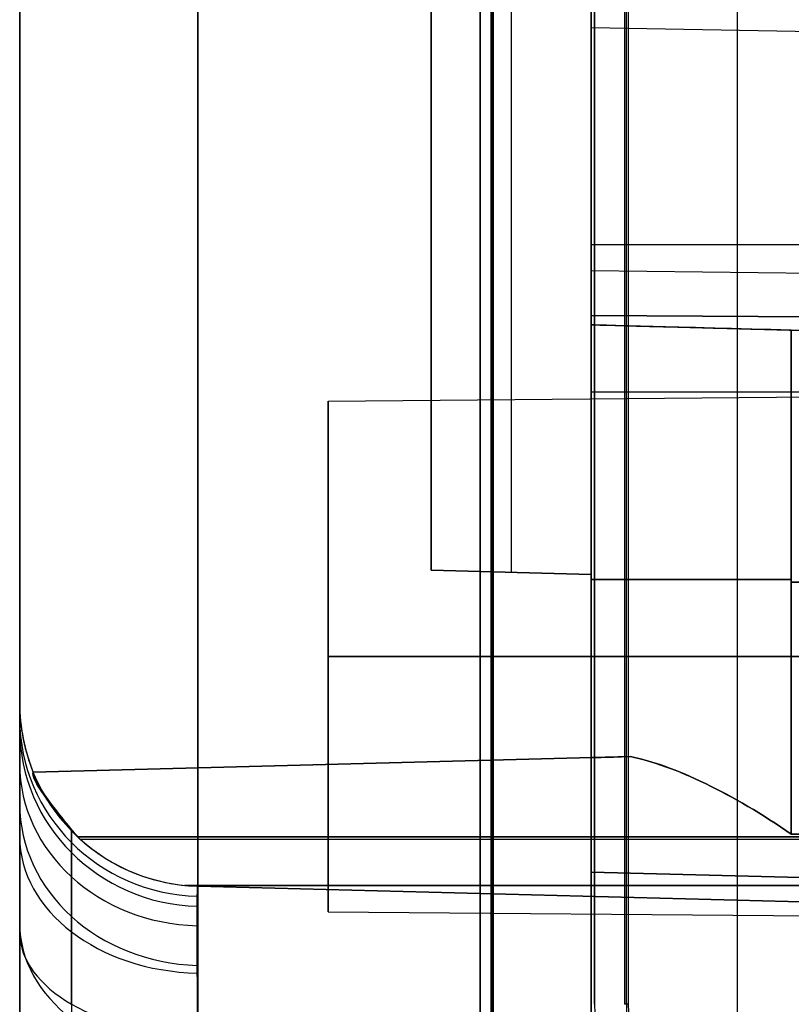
# Model space of a CAD drawing. Extents: x -9 to 8, y 1 to 147.
# Tile 12 of 181: x -8.84 to -5.47, y 11.59 to 15.9. Entities that reach past the tile are written whole.
import ezdxf

# ---------------------------------------------------------------- set-up
doc = ezdxf.new("R2010")
doc.units = 0
doc.layers.add('DEFAULT', color=7, linetype='CONTINUOUS')

msp = doc.modelspace()

# ---------------------------------------------------------------- linework, layer by layer
at = {"layer": 'DEFAULT', "color": 254}
for p, q in [((-8.8443, 8.2282, -18.7772), (-8.8443, 103.643, -18.7772)), ((-8.0653, 103.643, -17.9775), (-8.0653, 8.2282, -17.9775)), ((-5.7048, 69.0632, -107.6218), (-5.7048, 8.2058, -107.6218)), ((-8.0653, 8.2676, -107.56), (-8.0653, 69.0378, -107.56)), ((-6.3443, 68.0274, -105.1042), (-6.3443, 9.2239, -105.1042)), ((-6.7815, 10.8888, -18.7), (-6.7815, 49.1419, -18.7)), ((-6.7815, 10.8888, -18.7), (-6.7815, 49.1419, -18.7)), ((-6.7771, 10.8888, -19.2), (-6.7771, 49.1419, -19.2)), ((-6.7771, 10.8888, -19.2), (-6.7771, 49.1419, -19.2)), ((-6.7728, 49.1419, -19.7), (-6.7728, 10.8888, -19.7)), ((-6.7728, 49.1419, -19.7), (-6.7728, 10.8888, -19.7)), ((-6.8289, 10.8888, -18.6), (-6.8289, 49.0968, -18.6)), ((-6.8289, 10.8888, -19.8), (-6.8289, 49.0968, -19.8)), ((-6.8289, 49.0968, -19.2), (-6.8289, 10.8888, -19.2)), ((-6.1972, 48.4419, -18.7), (-6.1972, 11.5888, -18.7)), ((-6.1972, 48.4419, -18.7), (-6.1972, 11.5888, -18.7)), ((-6.1894, 11.5888, -18.4), (-6.1894, 48.4419, -18.4)), ((-6.1894, 11.5888, -18.4), (-6.1894, 48.4419, -18.4)), ((-6.1815, 48.4419, -18.1), (-6.1815, 11.5888, -18.1)), ((-6.1815, 48.4419, -18.1), (-6.1815, 11.5888, -18.1)), ((-6.3289, 11.5888, -20.933), (-6.3289, 48.3968, -20.933)), ((-6.3289, 11.5888, -17.932), (-6.3289, 48.3968, -17.932)), ((-6.3289, 48.3968, -18.5956), (-6.3289, 11.5888, -18.5956)), ((-6.3289, 11.5888, -19.8044), (-6.3289, 48.3968, -19.8044)), ((-6.3289, 11.5888, -20.3687), (-6.3289, 48.3968, -20.3687)), ((-6.3289, 11.5888, -18.2638), (-6.3289, 48.3968, -18.2638)), ((-8.8443, 45.6608, -54.0092), (-8.8443, 12.9054, -54.0092)), ((-7.0443, 38.723, -20.9518), (-7.0443, 13.4881, -20.9518)), ((-7.0443, 13.4881, -24.2817), (-7.0443, 38.723, -24.2817)), ((-7.0443, 38.723, -22.6167), (-7.0443, 13.4881, -22.6167)), ((-6.3443, 28.4419, -54.316), (-6.3443, 14.5615, -54.316)), ((-8.8443, 27.7693, -106.7603), (-8.8443, 8.2676, -106.7603)), ((-6.6943, 21.4511, -24.2908), (-6.6943, 13.479, -24.2908)), ((-6.3443, 13.4698, -24.3), (-6.3443, 21.4419, -24.3)), ((-6.3443, 19.4377, -31.3458), (-6.3443, 9.1845, -31.3458)), ((-6.3443, 10.6222, -32.5458), (-6.3443, 19.4377, -32.5458)), ((-6.3443, 19.4377, -76.4818), (-6.3443, 14.5615, -76.4818)), ((-6.3443, 14.5615, -77.6818), (-6.3443, 19.4377, -77.6818)), ((2.0057, 15.7152, -99.8645), (-6.3443, 15.8609, -99.8645)), ((-3.0443, 14.9113, -32.4882), (-6.3443, 14.9113, -32.5458)), ((-1.0493, 14.7331, -81.0821), (-6.3443, 14.7978, -81.0821)), ((-6.3443, 14.6021, -80.5061), (-6.3443, 14.5615, -80.5061)), ((-6.3443, 14.5615, -81.6582), (-6.3443, 14.6021, -81.6582)), ((-6.3443, 14.6021, -80.5061), (-1.0493, 14.5695, -80.5708)), ((-1.0493, 14.5695, -81.5935), (-6.3443, 14.6021, -81.6582)), ((-6.3443, 14.5615, -42.6867), (-6.3443, 14.5615, -38.1407)), ((-6.3443, 12.6682, -42.6867), (-6.3443, 14.5615, -42.6867)), ((-6.3443, 14.5615, -43.4768), (-6.3443, 12.6682, -43.4768)), ((-6.3443, 14.5615, -46.6867), (-6.3443, 14.5615, -43.4768)), ((-6.3443, 12.6682, -46.6867), (-6.3443, 14.5615, -46.6867)), ((-6.3443, 14.5615, -47.4768), (-6.3443, 12.6682, -47.4768)), ((-6.3443, 14.5615, -50.6867), (-6.3443, 14.5615, -47.4768)), ((-6.3443, 12.6682, -50.6867), (-6.3443, 14.5615, -50.6867)), ((-6.3443, 14.5615, -51.4768), (-6.3443, 12.6682, -51.4768)), ((-6.3443, 14.5615, -54.6867), (-6.3443, 14.5615, -51.4768)), ((-6.3443, 12.6682, -54.6867), (-6.3443, 14.5615, -54.6867)), ((-6.3443, 14.5615, -55.4768), (-6.3443, 12.6682, -55.4768)), ((-6.3443, 14.5615, -58.6867), (-6.3443, 14.5615, -55.4768)), ((-6.3443, 12.6682, -58.6867), (-6.3443, 14.5615, -58.6867)), ((-6.3443, 14.5615, -59.4768), (-6.3443, 12.6682, -59.4768)), ((-6.3443, 14.5615, -62.6867), (-6.3443, 14.5615, -59.4768)), ((-6.3443, 12.6682, -62.6867), (-6.3443, 14.5615, -62.6867)), ((-6.3443, 14.5615, -63.4768), (-6.3443, 12.6682, -63.4768)), ((-6.3443, 14.5615, -66.6867), (-6.3443, 14.5615, -63.4768)), ((-6.3443, 12.6682, -66.6867), (-6.3443, 14.5615, -66.6867)), ((-6.3443, 14.5615, -67.4768), (-6.3443, 12.6682, -67.4768)), ((-6.3443, 14.5615, -70.6867), (-6.3443, 14.5615, -67.4768)), ((-6.3443, 12.6682, -70.6867), (-6.3443, 14.5615, -70.6867)), ((-6.3443, 14.5615, -71.4768), (-6.3443, 12.6682, -71.4768)), ((-6.3443, 14.5615, -74.6867), (-6.3443, 14.5615, -71.4768)), ((-6.3443, 12.6682, -74.6867), (-6.3443, 14.5615, -74.6867)), ((-6.3443, 14.5615, -75.4768), (-6.3443, 12.6682, -75.4768)), ((-6.3443, 14.5615, -76.4818), (-6.3443, 14.5615, -75.4768)), ((-6.3443, 14.5615, -78.6867), (-6.3443, 14.5615, -77.6818)), ((-6.3443, 12.6682, -78.6867), (-6.3443, 14.5615, -78.6867)), ((-6.3443, 14.5615, -79.4768), (-6.3443, 12.6682, -79.4768)), ((-6.3443, 14.5615, -80.5061), (-6.3443, 14.5615, -79.4768)), ((-6.3443, 14.5615, -82.6867), (-6.3443, 14.5615, -81.6582)), ((-6.3443, 12.6682, -82.6867), (-6.3443, 14.5615, -82.6867)), ((-6.3443, 14.5615, -83.4768), (-6.3443, 12.6682, -83.4768)), ((-6.3443, 14.5615, -87.3811), (-6.3443, 14.5615, -83.4768)), ((-4.3443, 14.5091, -77.6468), (-6.3443, 14.5615, -77.6818)), ((-6.3443, 14.5615, -76.4818), (-4.3443, 14.5091, -76.5167)), ((-1.0493, 14.4228, -81.5935), (-6.3443, 14.5615, -81.6582)), ((-6.3443, 14.5615, -80.5061), (-1.0493, 14.4228, -80.5708)), ((-6.3443, 14.5615, -87.3811), (1.0007, 14.3692, -87.2796)), ((1.0007, 14.3692, -38.2421), (-6.3443, 14.5615, -38.1407)), ((1.0007, 14.3692, -45.0818), (-6.3443, 14.5615, -45.0818)), ((1.0007, 14.3692, -40.4137), (-6.3443, 14.5615, -40.4137)), ((1.0007, 14.3692, -49.0818), (-6.3443, 14.5615, -49.0818)), ((1.0007, 14.3692, -53.0818), (-6.3443, 14.5615, -53.0818)), ((1.0007, 14.3692, -57.0818), (-6.3443, 14.5615, -57.0818)), ((1.0007, 14.3692, -61.0818), (-6.3443, 14.5615, -61.0818)), ((1.0007, 14.3692, -65.0818), (-6.3443, 14.5615, -65.0818)), ((1.0007, 14.3692, -69.0818), (-6.3443, 14.5615, -69.0818)), ((1.0007, 14.3692, -73.0818), (-6.3443, 14.5615, -73.0818)), ((1.0007, 14.3692, -85.4289), (-6.3443, 14.5615, -85.4289)), ((-5.4679, 14.5386, -77.7871), (1.0007, 14.3692, -77.6177)), ((-5.4679, 14.5386, -45.7871), (1.0007, 14.3692, -45.6177)), ((-5.4679, 14.5386, -41.7871), (1.0007, 14.3692, -41.6177)), ((1.0007, 14.3692, -48.5459), (-5.4679, 14.5386, -48.3765)), ((-5.4679, 14.5386, -53.7871), (1.0007, 14.3692, -53.6177)), ((-5.4679, 14.5386, -57.7871), (1.0007, 14.3692, -57.6177)), ((1.0007, 14.3692, -60.5459), (-5.4679, 14.5386, -60.3765)), ((-5.4679, 14.5386, -65.7871), (1.0007, 14.3692, -65.6177)), ((-5.4679, 14.5386, -69.7871), (1.0007, 14.3692, -69.6177)), ((1.0007, 14.3692, -68.5459), (-5.4679, 14.5386, -68.3765)), ((1.0007, 14.3692, -72.5459), (-5.4679, 14.5386, -72.3765)), ((1.0007, 14.3692, -80.5459), (-5.4679, 14.5386, -80.3765)), ((1.0007, 14.3692, -84.5459), (-5.4679, 14.5386, -84.3765)), ((-5.4679, 12.3329, -84.3765), (-5.4679, 14.5386, -84.3765)), ((-5.4679, 14.5386, -81.7871), (-5.4679, 12.3329, -81.7871)), ((-5.4679, 12.3329, -80.3765), (-5.4679, 14.5386, -80.3765)), ((-5.4679, 14.5386, -77.7871), (-5.4679, 12.3329, -77.7871)), ((-5.4679, 14.5386, -73.7871), (-5.4679, 12.3329, -73.7871)), ((-5.4679, 14.5386, -69.7871), (-5.4679, 12.3329, -69.7871)), ((-5.4679, 12.3329, -68.3765), (-5.4679, 14.5386, -68.3765)), ((-5.4679, 14.5386, -65.7871), (-5.4679, 12.3329, -65.7871)), ((-5.4679, 12.3329, -60.3765), (-5.4679, 14.5386, -60.3765)), ((-5.4679, 14.5386, -57.7871), (-5.4679, 12.3329, -57.7871)), ((-5.4679, 14.5386, -53.7871), (-5.4679, 12.3329, -53.7871)), ((-5.4679, 12.3329, -52.3765), (-5.4679, 14.5386, -52.3765)), ((-5.4679, 14.5386, -49.7871), (-5.4679, 12.3329, -49.7871)), ((-5.4679, 12.3329, -48.3765), (-5.4679, 14.5386, -48.3765)), ((-5.4679, 14.5386, -45.7871), (-5.4679, 12.3329, -45.7871)), ((-5.4679, 14.5386, -41.7871), (-5.4679, 12.3329, -41.7871)), ((-5.4679, 14.5386, -64.3765), (-5.4679, 12.3329, -64.3765)), ((-5.4679, 14.5386, -72.3765), (-5.4679, 12.3329, -72.3765)), ((-7.4943, 14.228, -99.8645), (1.5057, 14.3066, -99.8645)), ((-6.3443, 14.2679, -31.3458), (-3.0443, 14.2679, -31.4034)), ((-7.4943, 14.228, -99.8645), (-7.4943, 11.9938, -99.8645)), ((-7.0443, 13.4881, -20.9518), (-6.3443, 13.4698, -20.9334)), ((-6.3443, 13.4698, -24.3), (-7.0443, 13.4881, -24.2817)), ((-7.0443, 13.4881, -24.2817), (-7.0443, 13.4881, -20.9518)), ((-6.3443, 13.4698, -22.6167), (-7.0443, 13.4881, -22.6167)), ((-6.6943, 13.479, -20.9426), (-6.6943, 13.479, -24.2908)), ((-6.3443, 13.4698, -20.9334), (-6.3443, 9.1845, -20.9334)), ((-6.3443, 13.4698, -20.9334), (-6.3443, 13.4698, -24.3)), ((-5.4679, 13.4357, -84.3765), (0.5757, 13.4357, -84.5347)), ((-5.4679, 13.4357, -80.3765), (0.5757, 13.4357, -80.5347)), ((0.5757, 13.4357, -77.6288), (-5.4679, 13.4357, -77.7871)), ((-5.4679, 13.4357, -72.3765), (0.5757, 13.4357, -72.5347)), ((-5.4679, 13.4357, -68.3765), (0.5757, 13.4357, -68.5347)), ((-5.4679, 13.4357, -64.3765), (0.5757, 13.4357, -64.5347)), ((-5.4679, 13.4357, -52.3765), (0.5757, 13.4357, -52.5347)), ((-5.4679, 13.4357, -48.3765), (0.5757, 13.4357, -48.5347)), ((0.5757, 13.4357, -45.6288), (-5.4679, 13.4357, -45.7871)), ((1.5057, 13.1109, -101.0602), (-7.4943, 13.1109, -100.9816)), ((-7.4943, 13.1109, -98.7474), (1.5057, 13.1109, -98.6689)), ((-7.4943, 13.1109, -100.9816), (-7.4943, 13.1109, -98.7474)), ((2.0057, 13.1109, -102.4688), (-6.3443, 13.1109, -102.6145)), ((-6.3443, 13.1109, -97.1145), (2.0057, 13.1109, -97.2603)), ((-8.8443, 12.9054, -88.195), (-8.8443, 12.9054, -38.1178)), ((-6.1717, 12.6727, -42.1568), (-8.7854, 12.6042, -42.1568)), ((-8.7854, 12.6042, -44.0068), (-6.1717, 12.6727, -44.0068)), ((-6.1717, 12.6727, -46.1568), (-8.7854, 12.6042, -46.1568)), ((-8.7854, 12.6042, -48.0068), (-6.1717, 12.6727, -48.0068)), ((-6.1717, 12.6727, -50.1568), (-8.7854, 12.6042, -50.1568)), ((-8.7854, 12.6042, -52.0068), (-6.1717, 12.6727, -52.0068)), ((-6.1717, 12.6727, -54.1568), (-8.7854, 12.6042, -54.1568)), ((-8.7854, 12.6042, -56.0068), (-6.1717, 12.6727, -56.0068)), ((-6.1717, 12.6727, -58.1568), (-8.7854, 12.6042, -58.1568)), ((-8.7854, 12.6042, -60.0068), (-6.1717, 12.6727, -60.0068)), ((-6.1717, 12.6727, -62.1568), (-8.7854, 12.6042, -62.1568)), ((-8.7854, 12.6042, -64.0068), (-6.1717, 12.6727, -64.0068)), ((-6.1717, 12.6727, -66.1568), (-8.7854, 12.6042, -66.1568)), ((-8.7854, 12.6042, -68.0068), (-6.1717, 12.6727, -68.0068)), ((-6.1717, 12.6727, -70.1568), (-8.7854, 12.6042, -70.1568)), ((-8.7854, 12.6042, -72.0068), (-6.1717, 12.6727, -72.0068)), ((-6.1717, 12.6727, -74.1568), (-8.7854, 12.6042, -74.1568)), ((-8.7854, 12.6042, -76.0068), (-6.1717, 12.6727, -76.0068)), ((-6.1717, 12.6727, -78.1568), (-8.7854, 12.6042, -78.1568)), ((-8.7854, 12.6042, -80.0068), (-6.1717, 12.6727, -80.0068)), ((-8.7854, 12.6042, -84.0068), (-6.1717, 12.6727, -84.0068)), ((-6.1717, 12.6727, -82.1568), (-8.7854, 12.6042, -82.1568)), ((-8.7854, 12.6042, -83.0818), (-6.3443, 12.6682, -83.0818)), ((-8.7854, 12.6042, -79.0818), (-6.3443, 12.6682, -79.0818)), ((-8.7854, 12.6042, -75.0818), (-6.3443, 12.6682, -75.0818)), ((-8.7854, 12.6042, -71.0818), (-6.3443, 12.6682, -71.0818)), ((-8.7854, 12.6042, -67.0818), (-6.3443, 12.6682, -67.0818)), ((-8.7854, 12.6042, -63.0818), (-6.3443, 12.6682, -63.0818)), ((-8.7854, 12.6042, -59.0818), (-6.3443, 12.6682, -59.0818)), ((-8.7854, 12.6042, -55.0818), (-6.3443, 12.6682, -55.0818)), ((-8.7854, 12.6042, -51.0818), (-6.3443, 12.6682, -51.0818)), ((-8.7854, 12.6042, -47.0818), (-6.3443, 12.6682, -47.0818)), ((-8.7854, 12.6042, -43.0818), (-6.3443, 12.6682, -43.0818)), ((-6.3443, 12.6682, -43.4768), (-6.3443, 12.6682, -42.6867)), ((-6.3443, 12.6682, -47.4768), (-6.3443, 12.6682, -46.6867)), ((-6.3443, 12.6682, -51.4768), (-6.3443, 12.6682, -50.6867)), ((-6.3443, 12.6682, -55.4768), (-6.3443, 12.6682, -54.6867)), ((-6.3443, 12.6682, -59.4768), (-6.3443, 12.6682, -58.6867)), ((-6.3443, 12.6682, -63.4768), (-6.3443, 12.6682, -62.6867)), ((-6.3443, 12.6682, -67.4768), (-6.3443, 12.6682, -66.6867)), ((-6.3443, 12.6682, -71.4768), (-6.3443, 12.6682, -70.6867)), ((-6.3443, 12.6682, -75.4768), (-6.3443, 12.6682, -74.6867)), ((-6.3443, 12.6682, -79.4768), (-6.3443, 12.6682, -78.6867)), ((-6.3443, 12.6682, -83.4768), (-6.3443, 12.6682, -82.6867)), ((-7.4786, 12.6385, -82.1568), (-7.4786, 12.6385, -84.0068)), ((-7.4786, 12.6385, -78.1568), (-7.4786, 12.6385, -80.0068)), ((-7.4786, 12.6385, -74.1568), (-7.4786, 12.6385, -76.0068)), ((-7.4786, 12.6385, -70.1568), (-7.4786, 12.6385, -72.0068)), ((-7.4786, 12.6385, -66.1568), (-7.4786, 12.6385, -68.0068)), ((-7.4786, 12.6385, -62.1568), (-7.4786, 12.6385, -64.0068)), ((-7.4786, 12.6385, -58.1568), (-7.4786, 12.6385, -60.0068)), ((-7.4786, 12.6385, -54.1568), (-7.4786, 12.6385, -56.0068)), ((-7.4786, 12.6385, -50.1568), (-7.4786, 12.6385, -52.0068)), ((-7.4786, 12.6385, -46.1568), (-7.4786, 12.6385, -48.0068)), ((-7.4786, 12.6385, -42.1568), (-7.4786, 12.6385, -44.0068)), ((-8.7854, 12.6042, -84.0068), (-8.7854, 12.6042, -82.1568)), ((-8.7854, 12.6042, -80.0068), (-8.7854, 12.6042, -78.1568)), ((-8.7854, 12.6042, -76.0068), (-8.7854, 12.6042, -74.1568)), ((-8.7854, 12.6042, -72.0068), (-8.7854, 12.6042, -70.1568)), ((-8.7854, 12.6042, -68.0068), (-8.7854, 12.6042, -66.1568)), ((-8.7854, 12.6042, -64.0068), (-8.7854, 12.6042, -62.1568)), ((-8.7854, 12.6042, -60.0068), (-8.7854, 12.6042, -58.1568)), ((-8.7854, 12.6042, -56.0068), (-8.7854, 12.6042, -54.1568)), ((-8.7854, 12.6042, -52.0068), (-8.7854, 12.6042, -50.1568)), ((-8.7854, 12.6042, -48.0068), (-8.7854, 12.6042, -46.1568)), ((-8.7854, 12.6042, -44.0068), (-8.7854, 12.6042, -42.1568)), ((-8.5908, 12.3212, -81.8686), (-8.5796, 12.3109, -81.8685)), ((-0.4993, 12.3212, -81.6568), (-8.5908, 12.3212, -81.8686)), ((-8.5908, 12.3212, -77.8686), (-8.5796, 12.3109, -77.8685)), ((-0.4993, 12.3212, -77.6568), (-8.5908, 12.3212, -77.8686)), ((-8.5908, 12.3212, -73.8686), (-8.5796, 12.3109, -73.8685)), ((-0.4993, 12.3212, -73.6568), (-8.5908, 12.3212, -73.8686)), ((-8.5908, 12.3212, -69.8686), (-8.5796, 12.3109, -69.8685)), ((-0.4993, 12.3212, -69.6568), (-8.5908, 12.3212, -69.8686)), ((-8.5908, 12.3212, -65.8686), (-8.5796, 12.3109, -65.8685)), ((-0.4993, 12.3212, -65.6568), (-8.5908, 12.3212, -65.8686)), ((-8.5908, 12.3212, -61.8686), (-8.5796, 12.3109, -61.8685)), ((-0.4993, 12.3212, -61.6568), (-8.5908, 12.3212, -61.8686)), ((-8.5908, 12.3212, -57.8686), (-8.5796, 12.3109, -57.8685)), ((-0.4993, 12.3212, -57.6568), (-8.5908, 12.3212, -57.8686)), ((-8.5908, 12.3212, -53.8686), (-8.5796, 12.3109, -53.8685)), ((-0.4993, 12.3212, -53.6568), (-8.5908, 12.3212, -53.8686)), ((-8.5908, 12.3212, -49.8686), (-8.5796, 12.3109, -49.8685)), ((-0.4993, 12.3212, -49.6568), (-8.5908, 12.3212, -49.8686)), ((-8.5908, 12.3212, -45.8686), (-8.5796, 12.3109, -45.8685)), ((-0.4993, 12.3212, -45.6568), (-8.5908, 12.3212, -45.8686)), ((-8.5908, 12.3212, -41.8686), (-8.5796, 12.3109, -41.8685)), ((-0.4993, 12.3212, -41.6568), (-8.5908, 12.3212, -41.8686)), ((-8.5908, 12.3212, -44.2949), (-0.4993, 12.3212, -44.5068)), ((-8.5908, 12.3212, -48.2949), (-0.4993, 12.3212, -48.5068)), ((-8.5908, 12.3212, -52.2949), (-0.4993, 12.3212, -52.5068)), ((-8.5908, 12.3212, -56.2949), (-0.4993, 12.3212, -56.5068)), ((-8.5908, 12.3212, -60.2949), (-0.4993, 12.3212, -60.5068)), ((-8.5908, 12.3212, -64.2949), (-0.4993, 12.3212, -64.5068)), ((-8.5908, 12.3212, -68.2949), (-0.4993, 12.3212, -68.5068)), ((-8.5908, 12.3212, -72.2949), (-0.4993, 12.3212, -72.5068)), ((-8.5908, 12.3212, -76.2949), (-0.4993, 12.3212, -76.5068)), ((-8.5908, 12.3212, -80.2949), (-0.4993, 12.3212, -80.5068)), ((-8.5908, 12.3212, -84.2949), (-0.4993, 12.3212, -84.5068)), ((-5.4679, 12.3329, -84.3765), (-0.4993, 12.3348, -84.5066)), ((-0.4993, 12.3348, -81.6569), (-5.4679, 12.3329, -81.7871)), ((-5.4679, 12.3329, -80.3765), (-0.4993, 12.3348, -80.5066)), ((-0.4993, 12.3348, -77.6569), (-5.4679, 12.3329, -77.7871)), ((-0.4993, 12.3348, -73.6569), (-5.4679, 12.3329, -73.7871)), ((-5.4679, 12.3329, -72.3765), (-0.4993, 12.3348, -72.5066)), ((-0.4993, 12.3348, -69.6569), (-5.4679, 12.3329, -69.7871)), ((-5.4679, 12.3329, -68.3765), (-0.4993, 12.3348, -68.5066)), ((-0.4993, 12.3348, -65.6569), (-5.4679, 12.3329, -65.7871)), ((-5.4679, 12.3329, -64.3765), (-0.4993, 12.3348, -64.5066)), ((-0.4993, 12.3348, -57.6569), (-5.4679, 12.3329, -57.7871)), ((-0.4993, 12.3348, -53.6569), (-5.4679, 12.3329, -53.7871)), ((-5.4679, 12.3329, -52.3765), (-0.4993, 12.3348, -52.5066)), ((-0.4993, 12.3348, -49.6569), (-5.4679, 12.3329, -49.7871)), ((-5.4679, 12.3329, -48.3765), (-0.4993, 12.3348, -48.5066)), ((-0.4993, 12.3348, -45.6569), (-5.4679, 12.3329, -45.7871)), ((-0.4993, 12.3348, -41.6569), (-5.4679, 12.3329, -41.7871)), ((-8.5796, 12.3109, -81.8685), (-0.4993, 12.3076, -81.6569)), ((-0.4993, 12.3076, -84.5066), (-8.5796, 12.3109, -84.295)), ((-8.5796, 12.3109, -77.8685), (-0.4993, 12.3076, -77.6569)), ((-0.4993, 12.3076, -80.5066), (-8.5796, 12.3109, -80.295)), ((-8.5796, 12.3109, -73.8685), (-0.4993, 12.3076, -73.6569)), ((-0.4993, 12.3076, -76.5066), (-8.5796, 12.3109, -76.295)), ((-8.5796, 12.3109, -69.8685), (-0.4993, 12.3076, -69.6569)), ((-0.4993, 12.3076, -72.5066), (-8.5796, 12.3109, -72.295)), ((-8.5796, 12.3109, -65.8685), (-0.4993, 12.3076, -65.6569)), ((-0.4993, 12.3076, -68.5066), (-8.5796, 12.3109, -68.295)), ((-8.5796, 12.3109, -61.8685), (-0.4993, 12.3076, -61.6569)), ((-0.4993, 12.3076, -64.5066), (-8.5796, 12.3109, -64.295)), ((-8.5796, 12.3109, -57.8685), (-0.4993, 12.3076, -57.6569)), ((-0.4993, 12.3076, -60.5066), (-8.5796, 12.3109, -60.295)), ((-8.5796, 12.3109, -53.8685), (-0.4993, 12.3076, -53.6569)), ((-0.4993, 12.3076, -56.5066), (-8.5796, 12.3109, -56.295)), ((-8.5796, 12.3109, -49.8685), (-0.4993, 12.3076, -49.6569)), ((-0.4993, 12.3076, -52.5066), (-8.5796, 12.3109, -52.295)), ((-8.5796, 12.3109, -45.8685), (-0.4993, 12.3076, -45.6569)), ((-0.4993, 12.3076, -48.5066), (-8.5796, 12.3109, -48.295)), ((-8.5796, 12.3109, -41.8685), (-0.4993, 12.3076, -41.6569)), ((-0.4993, 12.3076, -44.5066), (-8.5796, 12.3109, -44.295)), ((-6.3443, 12.1672, -33.6024), (-6.3443, 10.6222, -32.5458)), ((-6.3443, 9.2239, -93.9323), (-6.3443, 12.1672, -91.9193)), ((1.0007, 11.9749, -91.8178), (-6.3443, 12.1672, -91.9193)), ((-6.3443, 12.1672, -33.6024), (1.0007, 11.9749, -33.7039)), ((-0.4993, 12.1092, -81.6569), (-8.1221, 12.1092, -81.8566)), ((-8.1221, 12.1092, -84.307), (-0.4993, 12.1092, -84.5066)), ((-0.4993, 12.1092, -77.6569), (-8.1221, 12.1092, -77.8566)), ((-8.1221, 12.1092, -80.307), (-0.4993, 12.1092, -80.5066)), ((-0.4993, 12.1092, -73.6569), (-8.1221, 12.1092, -73.8566)), ((-8.1221, 12.1092, -76.307), (-0.4993, 12.1092, -76.5066)), ((-0.4993, 12.1092, -69.6569), (-8.1221, 12.1092, -69.8566)), ((-8.1221, 12.1092, -72.307), (-0.4993, 12.1092, -72.5066)), ((-0.4993, 12.1092, -65.6569), (-8.1221, 12.1092, -65.8566)), ((-8.1221, 12.1092, -68.307), (-0.4993, 12.1092, -68.5066)), ((-0.4993, 12.1092, -61.6569), (-8.1221, 12.1092, -61.8566)), ((-8.1221, 12.1092, -64.307), (-0.4993, 12.1092, -64.5066)), ((-0.4993, 12.1092, -57.6569), (-8.1221, 12.1092, -57.8566)), ((-8.1221, 12.1092, -60.307), (-0.4993, 12.1092, -60.5066)), ((-0.4993, 12.1092, -53.6569), (-8.1221, 12.1092, -53.8566)), ((-8.1221, 12.1092, -56.307), (-0.4993, 12.1092, -56.5066)), ((-0.4993, 12.1092, -49.6569), (-8.1221, 12.1092, -49.8566)), ((-8.1221, 12.1092, -52.307), (-0.4993, 12.1092, -52.5066)), ((-0.4993, 12.1092, -45.6569), (-8.1221, 12.1092, -45.8566)), ((-8.1221, 12.1092, -48.307), (-0.4993, 12.1092, -48.5066)), ((-0.4993, 12.1092, -41.6569), (-8.1221, 12.1092, -41.8566)), ((-8.1221, 12.1092, -44.307), (-0.4993, 12.1092, -44.5066)), ((-8.0653, 12.1057, -38.1178), (-8.0653, 12.1057, -41.8551)), ((-8.0653, 12.1057, -41.8551), (-0.4993, 11.9076, -41.6569)), ((-8.0653, 12.1057, -44.3085), (-8.0653, 12.1057, -45.8551)), ((-8.0653, 12.1057, -45.8551), (-0.4993, 11.9076, -45.6569)), ((-0.4993, 11.9076, -44.5066), (-8.0653, 12.1057, -44.3085)), ((-8.0653, 12.1057, -48.3085), (-8.0653, 12.1057, -49.8551)), ((-8.0653, 12.1057, -49.8551), (-0.4993, 11.9076, -49.6569)), ((-0.4993, 11.9076, -48.5066), (-8.0653, 12.1057, -48.3085)), ((-8.0653, 12.1057, -52.3085), (-8.0653, 12.1057, -53.8551)), ((-8.0653, 12.1057, -53.8551), (-0.4993, 11.9076, -53.6569)), ((-0.4993, 11.9076, -52.5066), (-8.0653, 12.1057, -52.3085)), ((-8.0653, 12.1057, -56.3085), (-8.0653, 12.1057, -57.8551)), ((-8.0653, 12.1057, -57.8551), (-0.4993, 11.9076, -57.6569)), ((-0.4993, 11.9076, -56.5066), (-8.0653, 12.1057, -56.3085)), ((-8.0653, 12.1057, -60.3085), (-8.0653, 12.1057, -61.8551)), ((-8.0653, 12.1057, -61.8551), (-0.4993, 11.9076, -61.6569)), ((-0.4993, 11.9076, -60.5066), (-8.0653, 12.1057, -60.3085)), ((-8.0653, 12.1057, -64.3085), (-8.0653, 12.1057, -65.8551)), ((-8.0653, 12.1057, -65.8551), (-0.4993, 11.9076, -65.6569)), ((-0.4993, 11.9076, -64.5066), (-8.0653, 12.1057, -64.3085)), ((-8.0653, 12.1057, -68.3085), (-8.0653, 12.1057, -69.8551)), ((-8.0653, 12.1057, -69.8551), (-0.4993, 11.9076, -69.6569)), ((-0.4993, 11.9076, -68.5066), (-8.0653, 12.1057, -68.3085)), ((-8.0653, 12.1057, -72.3085), (-8.0653, 12.1057, -73.8551)), ((-8.0653, 12.1057, -73.8551), (-0.4993, 11.9076, -73.6569)), ((-0.4993, 11.9076, -72.5066), (-8.0653, 12.1057, -72.3085)), ((-8.0653, 12.1057, -76.3085), (-8.0653, 12.1057, -77.8551)), ((-8.0653, 12.1057, -77.8551), (-0.4993, 11.9076, -77.6569)), ((-0.4993, 11.9076, -76.5066), (-8.0653, 12.1057, -76.3085)), ((-8.0653, 12.1057, -80.3085), (-8.0653, 12.1057, -81.8551)), ((-8.0653, 12.1057, -81.8551), (-0.4993, 11.9076, -81.6569)), ((-0.4993, 11.9076, -80.5066), (-8.0653, 12.1057, -80.3085)), ((-8.0653, 12.1057, -84.3085), (-8.0653, 12.1057, -88.195)), ((-0.4993, 11.9076, -84.5066), (-8.0653, 12.1057, -84.3085)), ((-0.4993, 11.9076, -38.2223), (-8.0653, 12.1057, -38.1178)), ((-8.0653, 12.1057, -88.195), (-0.4993, 11.9076, -88.0905)), ((-0.4993, 11.9076, -39.9864), (-8.0653, 12.1057, -39.9864)), ((-0.4993, 11.9076, -45.0818), (-8.0653, 12.1057, -45.0818)), ((-0.4993, 11.9076, -49.0818), (-8.0653, 12.1057, -49.0818)), ((-0.4993, 11.9076, -53.0818), (-8.0653, 12.1057, -53.0818)), ((-0.4993, 11.9076, -57.0818), (-8.0653, 12.1057, -57.0818)), ((-0.4993, 11.9076, -61.0818), (-8.0653, 12.1057, -61.0818)), ((-0.4993, 11.9076, -65.0818), (-8.0653, 12.1057, -65.0818)), ((-0.4993, 11.9076, -69.0818), (-8.0653, 12.1057, -69.0818)), ((-0.4993, 11.9076, -73.0818), (-8.0653, 12.1057, -73.0818)), ((-0.4993, 11.9076, -77.0818), (-8.0653, 12.1057, -77.0818)), ((-0.4993, 11.9076, -81.0818), (-8.0653, 12.1057, -81.0818)), ((-0.4993, 11.9076, -86.2517), (-8.0653, 12.1057, -86.2517)), ((-0.4993, 11.9076, -88.0905), (-8.0653, 12.1057, -88.195)), ((-7.4943, 11.9938, -99.8645), (1.5057, 11.9153, -99.8645)), ((-8.8443, 7.8726, -92.8502), (-8.8443, 11.9042, -90.0928)), ((-6.3289, 11.5888, -19.8044), (-6.3289, 11.5888, -20.933)), ((-6.3289, 11.5888, -18.5956), (-6.3289, 11.5888, -17.932)), ((-6.1815, 11.5888, -18.1), (-6.1972, 11.5888, -18.7)), ((-6.1815, 11.5888, -18.1), (-6.1972, 11.5888, -18.7))]:
    msp.add_line(p, q, dxfattribs=at)
at = {"layer": 'DEFAULT', "color": 254, "extrusion": (1, 0, 0)}
for centre, radius, start, end in [((13.1109, -99.8645, -6.3443), 2.75, 270, 90), ((13.1109, -99.8645, -7.4943), 1.1171, 270, 90), ((13.1109, -99.8645, -7.4943), 1.1171, 90, 270), ((13.1109, -99.8645, -6.3443), 2.75, 90, 270)]:
    msp.add_arc(centre, radius, start, end, dxfattribs=at)
at = {"layer": 'DEFAULT', "color": 254, "extrusion": (1, -3.09239e-15, 6.00493e-16)}
msp.add_arc((13.8523, -81.0821, -6.3443), 0.9455, 322.4667, 37.5333, dxfattribs=at)
at = {"layer": 'DEFAULT', "color": 254, "extrusion": (1, 1.2365e-15, 6.52354e-16)}
msp.add_arc((9.0636, -38.1405, -6.3443), 5.4979, 359.9986, 55.6321, dxfattribs=at)
at = {"layer": 'DEFAULT', "color": 254, "extrusion": (1, 3.75935e-16, -7.85467e-16)}
msp.add_arc((9.0636, -87.3812, -6.3443), 5.4979, 304.3679, 0.0014, dxfattribs=at)
at = {"layer": 'DEFAULT', "color": 254, "extrusion": (0.026177, 0.999657, -8.83021e-15)}
msp.add_arc((5.8232, -75.4766, 14.3904), 0.9001, 271.4898, 359.9905, dxfattribs=at)
at = {"layer": 'DEFAULT', "color": 254, "extrusion": (0.026177, 0.999657, 1.22206e-15)}
msp.add_arc((5.8232, -78.6869, 14.3904), 0.9001, 0.0095, 88.5102, dxfattribs=at)
at = {"layer": 'DEFAULT', "color": 254, "extrusion": (0.026177, 0.999657, 8.84644e-15)}
msp.add_arc((5.8232, -46.6869, 14.3904), 0.9001, 0.0095, 88.5102, dxfattribs=at)
at = {"layer": 'DEFAULT', "color": 254, "extrusion": (0.026177, 0.999657, -1.23883e-14)}
msp.add_arc((5.8232, -43.4766, 14.3904), 0.9001, 271.4898, 359.9905, dxfattribs=at)
at = {"layer": 'DEFAULT', "color": 254, "extrusion": (0.026177, 0.999657, -8.5977e-16)}
msp.add_arc((5.8232, -42.6869, 14.3904), 0.9001, 0.0095, 88.5102, dxfattribs=at)
at = {"layer": 'DEFAULT', "color": 254, "extrusion": (0.026177, 0.999657, 2.55498e-15)}
msp.add_arc((5.8232, -50.6869, 14.3904), 0.9001, 0.0095, 88.5102, dxfattribs=at)
at = {"layer": 'DEFAULT', "color": 254, "extrusion": (0.026177, 0.999657, -4.05552e-15)}
msp.add_arc((5.8232, -47.4766, 14.3904), 0.9001, 271.4898, 359.9905, dxfattribs=at)
at = {"layer": 'DEFAULT', "color": 254, "extrusion": (0.026177, 0.999657, -7.12419e-15)}
msp.add_arc((5.8232, -54.6869, 14.3904), 0.9001, 0.0095, 88.5102, dxfattribs=at)
at = {"layer": 'DEFAULT', "color": 254, "extrusion": (0.026177, 0.999657, -2.55498e-15)}
msp.add_arc((5.8232, -51.4766, 14.3904), 0.9001, 271.4898, 359.9905, dxfattribs=at)
at = {"layer": 'DEFAULT', "color": 254, "extrusion": (0.026177, 0.999657, -9.03029e-16)}
msp.add_arc((5.8232, -58.6869, 14.3904), 0.9001, 0.0095, 88.5102, dxfattribs=at)
at = {"layer": 'DEFAULT', "color": 254, "extrusion": (0.026177, 0.999657, -1.01902e-14)}
msp.add_arc((5.8232, -55.4766, 14.3904), 0.9001, 271.4898, 359.9905, dxfattribs=at)
at = {"layer": 'DEFAULT', "color": 254, "extrusion": (0.026177, 0.999657, 2.53605e-15)}
msp.add_arc((5.8232, -62.6869, 14.3904), 0.9001, 0.0095, 88.5102, dxfattribs=at)
at = {"layer": 'DEFAULT', "color": 254, "extrusion": (0.026177, 0.999657, 9.03029e-16)}
msp.add_arc((5.8232, -59.4766, 14.3904), 0.9001, 271.4898, 359.9905, dxfattribs=at)
at = {"layer": 'DEFAULT', "color": 254, "extrusion": (0.026177, 0.999657, 1.23828e-15)}
for centre in [(5.8232, -66.6869, 14.3904), (5.8232, -70.6869, 14.3904)]:
    msp.add_arc(centre, 0.9001, 0.0095, 88.5102, dxfattribs=at)
at = {"layer": 'DEFAULT', "color": 254, "extrusion": (0.026177, 0.999657, -1.0447e-14)}
msp.add_arc((5.8232, -63.4766, 14.3904), 0.9001, 271.4898, 359.9905, dxfattribs=at)
at = {"layer": 'DEFAULT', "color": 254, "extrusion": (0.026177, 0.999657, -8.82751e-15)}
msp.add_arc((5.8232, -67.4766, 14.3904), 0.9001, 271.4898, 359.9905, dxfattribs=at)
at = {"layer": 'DEFAULT', "color": 254, "extrusion": (0.026177, 0.999657, 1.36644e-14)}
msp.add_arc((5.8232, -74.6869, 14.3904), 0.9001, 0.0095, 88.5102, dxfattribs=at)
at = {"layer": 'DEFAULT', "color": 254, "extrusion": (0.026177, 0.999657, -1.05714e-15)}
msp.add_arc((5.8232, -71.4766, 14.3904), 0.9001, 271.4898, 359.9905, dxfattribs=at)
at = {"layer": 'DEFAULT', "color": 254, "extrusion": (0.026177, 0.999657, -9.57102e-16)}
msp.add_arc((5.8232, -82.6869, 14.3904), 0.9001, 0.0095, 88.5102, dxfattribs=at)
at = {"layer": 'DEFAULT', "color": 254, "extrusion": (0.026177, 0.999657, 9.13843e-16)}
msp.add_arc((5.8232, -79.4766, 14.3904), 0.9001, 271.4898, 359.9905, dxfattribs=at)
at = {"layer": 'DEFAULT', "color": 254, "extrusion": (0.026177, 0.999657, 2.20079e-15)}
msp.add_arc((5.8232, -83.4766, 14.3904), 0.9001, 271.4898, 359.9905, dxfattribs=at)
at = {"layer": 'DEFAULT', "color": 254, "extrusion": (0, 1, 0)}
for centre, start, end in [((5.4443, -43.4768, 13.4472), 271.5, 0), ((5.4443, -42.6867, 13.4472), 0, 88.5), ((5.4443, -47.4768, 13.4472), 271.5, 0), ((5.4443, -51.4768, 13.4472), 271.5, 0), ((5.4443, -55.4768, 13.4472), 271.5, 0), ((5.4443, -59.4768, 13.4472), 271.5, 0), ((5.4443, -67.4768, 13.4472), 271.5, 0), ((5.4443, -71.4768, 13.4472), 271.5, 0), ((5.4443, -75.4768, 13.4472), 271.5, 0), ((5.4443, -66.6867, 13.4472), 0, 88.5), ((5.4443, -70.6867, 13.4472), 0, 88.5), ((5.4443, -78.6867, 13.4472), 0, 88.5), ((5.4443, -79.4768, 13.4472), 271.5, 0), ((5.4443, -83.4768, 13.4472), 271.5, 0), ((5.4443, -82.6867, 13.4472), 0, 88.5), ((5.4443, -74.6867, 13.4472), 0, 88.5), ((5.4443, -62.6867, 13.4472), 0, 88.5), ((5.4443, -58.6867, 13.4472), 0, 88.5), ((5.4443, -54.6867, 13.4472), 0, 88.5), ((5.4443, -50.6867, 13.4472), 0, 88.5), ((5.4443, -46.6867, 13.4472), 0, 88.5)]:
    msp.add_arc(centre, 0.9, start, end, dxfattribs=at)
at = {"layer": 'DEFAULT', "color": 254, "extrusion": (0, 1, -7.10543e-15)}
msp.add_arc((5.4443, -63.4768, 13.4472), 0.9, 271.5, 0, dxfattribs=at)
at = {"layer": 'DEFAULT', "color": 254, "extrusion": (1, 1.54638e-15, 6.23991e-15)}
msp.add_arc((10.6062, -88.1951, -8.8443), 2.2992, 332.1852, 0.0008, dxfattribs=at)
at = {"layer": 'DEFAULT', "color": 254, "extrusion": (1, 1.54834e-14, 3.83378e-15)}
msp.add_arc((9.1068, -38.1177, -8.8443), 3.7987, 359.9992, 27.8148, dxfattribs=at)
at = {"layer": 'DEFAULT', "color": 254}
for centre, radius, end in [((-8.0443, 12.9054, -38.1178), 0.8, 268.5), ((-8.0443, 12.9054, -88.195), 0.8, 268.5), ((-8.0443, 12.9054, -63.1564), 0.8, 202.1175), ((-5.3289, 11.5888, -20.3687), 1, 251.9068), ((-5.3289, 11.5888, -18.2548), 1, 251.9068), ((-5.3472, 11.5888, -18.4), 0.8421, 251.9068), ((-5.3472, 11.5888, -18.4), 0.8421, 251.9068), ((-5.3472, 11.5888, -18.1), 0.8343, 251.9068), ((-5.3472, 11.5888, -18.1), 0.8343, 251.9068)]:
    msp.add_arc(centre, radius, 180, end, dxfattribs=at)
at = {"layer": 'DEFAULT', "color": 254, "extrusion": (-9.5684e-06, 0.240338, 0.970689)}
msp.add_arc((8.0439, -33.7912, -83.0609), 0.7999, 359.9814, 88.3566, dxfattribs=at)
at = {"layer": 'DEFAULT', "color": 254, "extrusion": (0.000408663, -0.239961, 0.970782)}
msp.add_arc((-8.0224, 3.5056, -39.1914), 0.8001, 179.8878, 268.2536, dxfattribs=at)
at = {"layer": 'DEFAULT', "color": 254, "extrusion": (-0.026177, 0.999657, -4.95623e-16)}
msp.add_arc((5.1107, -83.4768, 12.8299), 0.8998, 323.9124, 359.9991, dxfattribs=at)
at = {"layer": 'DEFAULT', "color": 254, "extrusion": (-0.026177, 0.999657, -1.23719e-14)}
msp.add_arc((5.1107, -82.6868, 12.8299), 0.8998, 0.0009, 36.0876, dxfattribs=at)
at = {"layer": 'DEFAULT', "color": 254, "extrusion": (-0.026177, 0.999657, -4.52303e-14)}
msp.add_arc((5.1107, -79.4768, 12.8299), 0.8998, 323.9124, 359.9991, dxfattribs=at)
at = {"layer": 'DEFAULT', "color": 254, "extrusion": (-0.026177, 0.999657, -9.03551e-15)}
msp.add_arc((5.1107, -78.6868, 12.8299), 0.8998, 0.0009, 36.0876, dxfattribs=at)
at = {"layer": 'DEFAULT', "color": 254, "extrusion": (-0.026177, 0.999657, -9.874e-15)}
msp.add_arc((5.1107, -75.4768, 12.8299), 0.8998, 323.9124, 359.9991, dxfattribs=at)
at = {"layer": 'DEFAULT', "color": 254, "extrusion": (-0.026177, 0.999657, -1.49819e-14)}
msp.add_arc((5.1107, -74.6868, 12.8299), 0.8998, 0.0009, 36.0876, dxfattribs=at)
at = {"layer": 'DEFAULT', "color": 254, "extrusion": (-0.026177, 0.999657, 7.0684e-15)}
msp.add_arc((5.1107, -71.4768, 12.8299), 0.8998, 323.9124, 359.9991, dxfattribs=at)
at = {"layer": 'DEFAULT', "color": 254, "extrusion": (-0.026177, 0.999657, -9.08606e-15)}
msp.add_arc((5.1107, -70.6868, 12.8299), 0.8998, 0.0009, 36.0876, dxfattribs=at)
at = {"layer": 'DEFAULT', "color": 254, "extrusion": (-0.026177, 0.999657, -5.83978e-15)}
msp.add_arc((5.1107, -67.4768, 12.8299), 0.8998, 323.9124, 359.9991, dxfattribs=at)
at = {"layer": 'DEFAULT', "color": 254, "extrusion": (-0.026177, 0.999657, 5.01118e-16)}
msp.add_arc((5.1107, -66.6868, 12.8299), 0.8998, 0.0009, 36.0876, dxfattribs=at)
at = {"layer": 'DEFAULT', "color": 254, "extrusion": (-0.026177, 0.999657, 8.98496e-15)}
msp.add_arc((5.1107, -63.4768, 12.8299), 0.8998, 323.9124, 359.9991, dxfattribs=at)
at = {"layer": 'DEFAULT', "color": 254, "extrusion": (-0.026177, 0.999657, 3.332e-15)}
msp.add_arc((5.1107, -62.6868, 12.8299), 0.8998, 0.0009, 36.0876, dxfattribs=at)
at = {"layer": 'DEFAULT', "color": 254, "extrusion": (-0.026177, 0.999657, 5.84528e-15)}
msp.add_arc((5.1107, -59.4768, 12.8299), 0.8998, 323.9124, 359.9991, dxfattribs=at)
at = {"layer": 'DEFAULT', "color": 254, "extrusion": (-0.026177, 0.999657, 4.43533e-15)}
msp.add_arc((5.1107, -58.6868, 12.8299), 0.8998, 0.0009, 36.0876, dxfattribs=at)
at = {"layer": 'DEFAULT', "color": 254, "extrusion": (-0.026177, 0.999657, 5.97825e-15)}
msp.add_arc((5.1107, -55.4768, 12.8299), 0.8998, 323.9124, 359.9991, dxfattribs=at)
at = {"layer": 'DEFAULT', "color": 254, "extrusion": (-0.026177, 0.999657, 2.17327e-14)}
msp.add_arc((5.1107, -54.6868, 12.8299), 0.8998, 0.0009, 36.0876, dxfattribs=at)
at = {"layer": 'DEFAULT', "color": 254, "extrusion": (-0.026177, 0.999657, -1.26115e-14)}
msp.add_arc((5.1107, -51.4768, 12.8299), 0.8998, 323.9124, 359.9991, dxfattribs=at)
at = {"layer": 'DEFAULT', "color": 254, "extrusion": (-0.026177, 0.999657, 1.60468e-14)}
msp.add_arc((5.1107, -50.6868, 12.8299), 0.8998, 0.0009, 36.0876, dxfattribs=at)
at = {"layer": 'DEFAULT', "color": 254, "extrusion": (-0.026177, 0.999657, 7.06401e-15)}
msp.add_arc((5.1107, -47.4768, 12.8299), 0.8998, 323.9124, 359.9991, dxfattribs=at)
at = {"layer": 'DEFAULT', "color": 254, "extrusion": (-0.026177, 0.999657, 2.22844e-14)}
msp.add_arc((5.1107, -46.6868, 12.8299), 0.8998, 0.0009, 36.0876, dxfattribs=at)
at = {"layer": 'DEFAULT', "color": 254, "extrusion": (-0.026177, 0.999657, -6.27936e-15)}
msp.add_arc((5.1107, -43.4768, 12.8299), 0.8998, 323.9124, 359.9991, dxfattribs=at)
at = {"layer": 'DEFAULT', "color": 254, "extrusion": (-0.026177, 0.999657, 2.19657e-14)}
msp.add_arc((5.1107, -42.6868, 12.8299), 0.8998, 0.0009, 36.0876, dxfattribs=at)
at = {"layer": 'DEFAULT', "color": 254, "extrusion": (0.53782, 0.787955, -0.299794)}
for centre in [(11.4951, -38.6474, 19.3046), (11.4951, -42.4634, 20.5038), (11.4951, -46.2794, 21.7029), (11.4951, -50.0955, 22.9021), (11.4951, -53.9115, 24.1013), (11.4951, -57.7275, 25.3005), (11.4951, -61.5435, 26.4996), (11.4951, -65.3595, 27.6988), (11.4951, -69.1755, 28.898), (11.4951, -72.9916, 30.0972), (11.4951, -76.8076, 31.2963)]:
    msp.add_arc(centre, 0.9125, 35.091, 91.6487, dxfattribs=at)
at = {"layer": 'DEFAULT', "color": 254, "extrusion": (0.538006, 0.787552, 0.30052)}
for centre in [(11.4983, -43.5474, -6.5649), (11.4983, -47.3625, -7.767), (11.4983, -51.1776, -8.9691), (11.4983, -54.9927, -10.1712), (11.4983, -58.8078, -11.3733), (11.4983, -62.6229, -12.5753), (11.4983, -66.438, -13.7774), (11.4983, -70.2531, -14.9795), (11.4983, -74.0683, -16.1816), (11.4983, -77.8834, -17.3837), (11.4983, -81.6985, -18.5857)]:
    msp.add_arc(centre, 0.9116, 268.3289, 324.9451, dxfattribs=at)
at = {"layer": 'DEFAULT', "color": 254, "extrusion": (3.2727e-14, 0.466624, 0.884456)}
msp.add_arc((8.0443, -52.8339, -73.0555), 0.8, 0, 88.3041, dxfattribs=at)
at = {"layer": 'DEFAULT', "color": 254, "extrusion": (1, -6.6266e-15, 1.2369e-14)}
msp.add_arc((10.6063, -88.195, -8.8443), 2.2992, 304.3684, 332.1841, dxfattribs=at)
at = {"layer": 'DEFAULT', "color": 254, "extrusion": (0.736994, 0.660077, -0.145392)}
for centre in [(14.9386, -82.8252, 14.0589), (14.9386, -78.8677, 13.4773), (14.9386, -74.9102, 12.8957), (14.9386, -70.9527, 12.3142), (14.9386, -66.9952, 11.7326), (14.9386, -63.0377, 11.151), (14.9386, -59.0802, 10.5694), (14.9386, -55.1227, 9.9879), (14.9386, -51.1652, 9.4063), (14.9386, -47.2077, 8.8247), (14.9386, -43.2502, 8.2432)]:
    msp.add_arc(centre, 0.3123, 261.8794, 356.726, dxfattribs=at)
at = {"layer": 'DEFAULT', "color": 254, "extrusion": (0.745414, 0.652315, 0.137271)}
for centre in [(14.9626, -81.6269, -9.6046), (14.9626, -77.6648, -9.0555), (14.9626, -73.7026, -8.5064), (14.9626, -69.7405, -7.9573), (14.9626, -65.7784, -7.4082), (14.9626, -61.8162, -6.8592), (14.9626, -57.8541, -6.3101), (14.9626, -53.892, -5.761), (14.9626, -49.9298, -5.2119), (14.9626, -45.9677, -4.6628), (14.9626, -42.0056, -4.1138)]:
    msp.add_arc(centre, 0.3086, 2.9716, 96.125, dxfattribs=at)
at = {"layer": 'DEFAULT', "color": 254, "extrusion": (0.751471, 0.648206, -0.122968)}
for centre in [(14.9745, -43.4645, 6.9796), (14.9745, -47.4341, 7.4714), (14.9745, -51.4038, 7.9633), (14.9745, -63.3127, 9.4389), (14.9745, -67.2823, 9.9308), (14.9745, -71.252, 10.4227), (14.9745, -75.2216, 10.9146), (14.9745, -79.1913, 11.4064), (14.9745, -83.1609, 11.8983)]:
    msp.add_arc(centre, 0.3083, 260.9207, 357.398, dxfattribs=at)
at = {"layer": 'DEFAULT', "color": 254, "extrusion": (0.751471, 0.648206, -0.122969)}
for centre in [(14.9745, -55.3734, 8.4552), (14.9745, -59.343, 8.9471)]:
    msp.add_arc(centre, 0.3083, 260.9207, 357.398, dxfattribs=at)
at = {"layer": 'DEFAULT', "color": 254, "extrusion": (0.759235, 0.640361, 0.116193)}
for centre in [(14.9944, -42.0477, -3.4973), (14.9944, -46.0206, -3.962), (14.9944, -49.9935, -4.4268), (14.9944, -53.9664, -4.8916), (14.9944, -57.9393, -5.3564), (14.9944, -61.9122, -5.8211), (14.9944, -65.8851, -6.2859), (14.9944, -69.858, -6.7507), (14.9944, -73.831, -7.2154), (14.9944, -77.8039, -7.6802), (14.9944, -81.7768, -8.145)]:
    msp.add_arc(centre, 0.3049, 2.3645, 96.9967, dxfattribs=at)
at = {"layer": 'DEFAULT', "color": 254, "extrusion": (-1.34434e-14, -0.466624, 0.884456)}
msp.add_arc((-8.0443, -5.9334, -37.9629), 0.8, 180, 268.3041, dxfattribs=at)
at = {"layer": 'DEFAULT', "color": 254, "extrusion": (1, 1.85051e-14, 1.51979e-14)}
msp.add_arc((9.1068, -38.1178, -8.8443), 3.7987, 27.8159, 55.6316, dxfattribs=at)
at = {"layer": 'DEFAULT', "color": 254, "extrusion": (9.5684e-06, 0.665546, 0.746356)}
msp.add_arc((8.0446, -68.9128, -58.766), 0.7999, 359.9842, 88.3594, dxfattribs=at)
at = {"layer": 'DEFAULT', "color": 254, "extrusion": (0.999998, 0.00185, 0.001087)}
msp.add_arc((9.1197, -38.107, -8.6361), 3.2436, 359.9749, 27.7687, dxfattribs=at)
at = {"layer": 'DEFAULT', "color": 254, "extrusion": (0.999989, 0.004176, -0.002201)}
msp.add_arc((10.643, -88.216, -8.3717), 1.7402, 332.2399, 0.0776, dxfattribs=at)
at = {"layer": 'DEFAULT', "color": 254, "extrusion": (-0.026177, -1.17049e-13, 0.999657)}
msp.add_arc((-12.9059, -10.1843, -81.6159), 0.8004, 318.0175, 358.5018, dxfattribs=at)
at = {"layer": 'DEFAULT', "color": 254, "extrusion": (0.026177, -2.55131e-13, 0.999657)}
msp.add_arc((12.9059, 5.8346, -84.4907), 0.8004, 138.0175, 178.5018, dxfattribs=at)
at = {"layer": 'DEFAULT', "color": 254, "extrusion": (-0.026177, 3.94386e-13, 0.999657)}
msp.add_arc((-12.9059, -10.0796, -77.6173), 0.8004, 318.0175, 358.5018, dxfattribs=at)
at = {"layer": 'DEFAULT', "color": 254, "extrusion": (0.026177, 2.8292e-13, 0.999657)}
msp.add_arc((12.9059, 5.9393, -80.4921), 0.8004, 138.0175, 178.5018, dxfattribs=at)
at = {"layer": 'DEFAULT', "color": 254, "extrusion": (-0.026177, 2.551e-13, 0.999657)}
msp.add_arc((-12.9059, -9.9749, -73.6186), 0.8004, 318.0175, 358.5018, dxfattribs=at)
at = {"layer": 'DEFAULT', "color": 254, "extrusion": (0.026177, -1.04995e-13, 0.999657)}
msp.add_arc((12.9059, 6.044, -76.4934), 0.8004, 138.0175, 178.5018, dxfattribs=at)
at = {"layer": 'DEFAULT', "color": 254, "extrusion": (-0.026177, 5.15933e-13, 0.999657)}
msp.add_arc((-12.9059, -9.8702, -69.62), 0.8004, 318.0175, 358.5018, dxfattribs=at)
at = {"layer": 'DEFAULT', "color": 254, "extrusion": (0.026177, 4.11048e-13, 0.999657)}
msp.add_arc((12.9059, 6.1488, -72.4948), 0.8004, 138.0175, 178.5018, dxfattribs=at)
at = {"layer": 'DEFAULT', "color": 254, "extrusion": (-0.026177, 2.49699e-13, 0.999657)}
msp.add_arc((-12.9059, -9.7655, -65.6214), 0.8004, 318.0175, 358.5018, dxfattribs=at)
at = {"layer": 'DEFAULT', "color": 254, "extrusion": (0.026177, -2.47616e-13, 0.999657)}
msp.add_arc((12.9059, 6.2535, -68.4962), 0.8004, 138.0175, 178.5018, dxfattribs=at)
at = {"layer": 'DEFAULT', "color": 254, "extrusion": (-0.026177, 1.8594e-13, 0.999657)}
msp.add_arc((-12.9059, -9.6607, -61.6227), 0.8004, 318.0175, 358.5018, dxfattribs=at)
at = {"layer": 'DEFAULT', "color": 254, "extrusion": (0.026177, 6.71169e-14, 0.999657)}
msp.add_arc((12.9059, 6.3582, -64.4975), 0.8004, 138.0175, 178.5018, dxfattribs=at)
at = {"layer": 'DEFAULT', "color": 254, "extrusion": (-0.026177, -9.19442e-14, 0.999657)}
msp.add_arc((-12.9059, -9.556, -57.6241), 0.8004, 318.0175, 358.5018, dxfattribs=at)
at = {"layer": 'DEFAULT', "color": 254, "extrusion": (0.026177, 2.14632e-13, 0.999657)}
msp.add_arc((12.9059, 6.4629, -60.4989), 0.8004, 138.0175, 178.5018, dxfattribs=at)
at = {"layer": 'DEFAULT', "color": 254, "extrusion": (-0.026177, 1.09399e-13, 0.999657)}
msp.add_arc((-12.9059, -9.4513, -53.6255), 0.8004, 318.0175, 358.5018, dxfattribs=at)
at = {"layer": 'DEFAULT', "color": 254, "extrusion": (0.026177, 3.85675e-14, 0.999657)}
msp.add_arc((12.9059, 6.5676, -56.5003), 0.8004, 138.0175, 178.5018, dxfattribs=at)
at = {"layer": 'DEFAULT', "color": 254, "extrusion": (-0.026177, -1.74765e-13, 0.999657)}
msp.add_arc((-12.9059, -9.3466, -49.6269), 0.8004, 318.0175, 358.5018, dxfattribs=at)
at = {"layer": 'DEFAULT', "color": 254, "extrusion": (0.026177, 3.16277e-13, 0.999657)}
msp.add_arc((12.9059, 6.6723, -52.5017), 0.8004, 138.0175, 178.5018, dxfattribs=at)
at = {"layer": 'DEFAULT', "color": 254, "extrusion": (-0.026177, -2.29393e-13, 0.999657)}
msp.add_arc((-12.9059, -9.2419, -45.6282), 0.8004, 318.0175, 358.5018, dxfattribs=at)
at = {"layer": 'DEFAULT', "color": 254, "extrusion": (0.026177, 8.44366e-14, 0.999657)}
msp.add_arc((12.9059, 6.777, -48.503), 0.8004, 138.0175, 178.5018, dxfattribs=at)
at = {"layer": 'DEFAULT', "color": 254, "extrusion": (-0.026177, 2.88979e-14, 0.999657)}
msp.add_arc((-12.9059, -9.1372, -41.6296), 0.8004, 318.0175, 358.5018, dxfattribs=at)
at = {"layer": 'DEFAULT', "color": 254, "extrusion": (0.026177, 8.53078e-14, 0.999657)}
msp.add_arc((12.9059, 6.8817, -44.5044), 0.8004, 138.0175, 178.5018, dxfattribs=at)
at = {"layer": 'DEFAULT', "color": 254, "extrusion": (0.999989, 0.004175, -0.002205)}
msp.add_arc((10.6445, -88.2131, -8.3714), 1.7402, 304.2922, 332.1299, dxfattribs=at)
at = {"layer": 'DEFAULT', "color": 254, "extrusion": (0.999969, 0.006975, 0.00368)}
for centre, start, end in [((9.1526, -38.0904, -8.1208), 0.0422, 27.7632), ((9.1552, -38.0952, -8.1208), 27.866, 55.587)]:
    msp.add_arc(centre, 3.009, start, end, dxfattribs=at)
at = {"layer": 'DEFAULT', "color": 254, "extrusion": (0.999876, 0.013945, -0.007357)}
for centre, start, end in [((10.7129, -88.2499, -7.2466), 332.2394, 359.9683), ((10.7142, -88.2475, -7.2466), 304.4068, 332.1358)]:
    msp.add_arc(centre, 1.5041, start, end, dxfattribs=at)
at = {"layer": 'DEFAULT', "color": 254, "extrusion": (-1.69519e-05, -0.665552, 0.746352)}
msp.add_arc((-8.0447, -14.7744, -34.5103), 0.7999, 179.9722, 268.3608, dxfattribs=at)
at = {"layer": 'DEFAULT', "color": 254, "extrusion": (0.999997, 0.002247, 0.001186)}
msp.add_arc((9.1242, -38.112, -8.635), 3.2454, 27.8696, 55.648, dxfattribs=at)
at = {"layer": 'DEFAULT', "color": 254, "extrusion": (5.60316e-15, 0.825416, 0.564524)}
msp.add_arc((8.0443, -81.0843, -41.0337), 0.8, 360, 88.5, dxfattribs=at)

doc.saveas('drawing.dxf')
